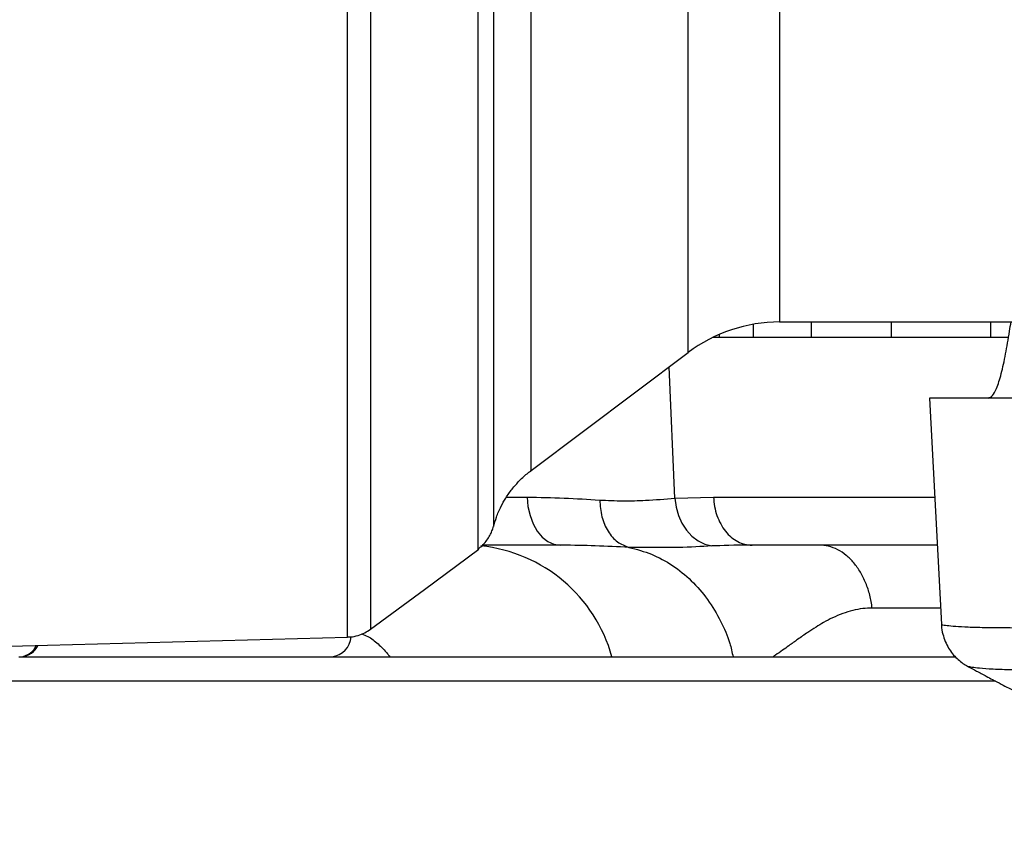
# Model space of a CAD drawing. Extents: x 0 to 16820, y 0 to 11880.
# Tile 38 of 77: x 8490 to 8684, y 6153 to 6312. Entities that reach past the tile are written whole.
import ezdxf

# ---------------------------------------------------------------- set-up
doc = ezdxf.new("R2010")
doc.units = 0
doc.header["$LTSCALE"] = 20
doc.layers.get('0').update_dxf_attribs({"linetype": 'CONTINUOUS'})
doc.styles.add('SLDTEXTSTYLE0', font='TXT', dxfattribs={"width": 0.605})
doc.dimstyles.new('SLDDIMSTYLE1', dxfattribs={"dimtxt": 100, "dimasz": 100, "dimexe": 0, "dimexo": 0.0625, "dimgap": 25, "dimtad": 1, "dimdec": 4, "dimlfac": 20, "dimzin": 12, "dimtxsty": 'SLDTEXTSTYLE0', "dimsah": 1, "dimcen": 0.09, "dimazin": 3, "dimtfac": 1, "dimtofl": 0, "dimtmove": 0, "dimatfit": 3, "dimtolj": 1, "dimtzin": 12})

# ---------------------------------------------------------------- blocks, each defined once
blk = doc.blocks.new('_D_3')
at = {"color": 7, "linetype": 'CONTINUOUS'}
for p, q in [((8406, 6401.82), (13085.4, 6401.82)), ((4232.76, 5673.02), (3718.3, 5582.3))]:
    blk.add_line(p, q, dxfattribs=at)
blk.add_arc((8366, 6401.82), 4689.4, 190, 0, dxfattribs=at)
for points in [[(13055.4, 6401.82), (13039.33, 6301.99), (13069.33, 6301.67)], [(3747.84, 5587.51), (3751.51, 5486.46), (3781, 5491.99)]]:
    blk.add_solid(points, dxfattribs=at)
at = {"color": 7, "linetype": 'CONTINUOUS', "insert": (8621.93, 1846.3), "char_height": 100, "attachment_point": 1, "rotation": 5, "style": 'SLDTEXTSTYLE0'}
blk.add_mtext('170°', dxfattribs=at)

msp = doc.modelspace()

# ---------------------------------------------------------------- linework, layer by layer
at = {"color": 8, "linetype": 'CONTINUOUS'}
for p, q in [((8640.0133384, 6330.1641567), (8640.0133384, 6252.8197913)), ((8621.9897283, 6246.8020467), (8621.9897283, 6315.9794284)), ((8619.3587495, 6218.0529086), (8618.2707859, 6244.0071104)), ((8586.1610932, 6218.2964383), (8590.2047021, 6218.2964383)), ((8619.3587495, 6218.0529086), (8626.9837333, 6218.2964383)), ((8626.9837333, 6218.2964383), (8670.6149889, 6218.2964383)), ((8671.7612458, 6196.4245139), (8658.2904769, 6196.4245139)), ((8682.6063408, 6181.994289), (8485.0424765, 6181.994289))]:
    msp.add_line(p, q, dxfattribs=at)
at = {"color": 7, "linetype": 'CONTINUOUS'}
for p, q in [((8640.0133384, 6252.8197913), (9094.7543098, 6252.8197913)), ((8646.2220861, 6252.8197913), (8646.2220861, 6249.8198001)), ((8662.0071245, 6252.8197913), (8662.0071245, 6249.8198001)), ((8681.6086484, 6252.8197913), (8681.6086484, 6249.8198001)), ((8634.7922994, 6252.3619829), (8634.7922994, 6249.8198001)), ((8626.9366456, 6249.8198001), (8685.1151301, 6249.8198001)), ((8628.1078471, 6250.3563015), (8628.1078471, 6249.8198001)), ((8591.0054309, 6223.5161065), (8621.9897283, 6246.8020467)), ((8669.5918156, 6237.8197907), (8671.9329966, 6193.1472866)), ((8900.0159813, 6237.8197907), (8669.5918156, 6237.8197907)), ((8583.5999561, 6212.5322221), (8583.5999561, 6212.5271259)), ((8596.7490239, 6208.8197915), (8581.4740373, 6208.8197915)), ((8597.1696241, 6208.8110445), (8596.7490239, 6208.8197915)), ((8671.1116446, 6208.8197915), (8634.6053792, 6208.8197915)), ((8483.996929, 6188.8197957), (8554.7738982, 6190.6731574)), ((8489.994639, 6186.8197916), (8674.6149374, 6186.8197916))]:
    msp.add_line(p, q, dxfattribs=at)
at = {"color": 8, "linetype": 'CONTINUOUS', "flags": 128}
for points in [[(8590.2047021, 6218.2964383), (8590.3869284, 6216.421753), (8590.7976789, 6214.6331964), (8591.4221866, 6212.9950224), (8592.2380252, 6211.5660457), (8593.2158841, 6210.3976159), (8594.3206413, 6209.5316945), (8595.5126299, 6208.9993803), (8596.7490239, 6208.8197915)], [(8619.3587495, 6218.0529086), (8619.5957376, 6216.3242249), (8620.0693263, 6214.6642952), (8620.7650615, 6213.1237684), (8621.6616644, 6211.7496876), (8622.7318062, 6210.5839996), (8623.9428235, 6209.6622734), (8625.2577318, 6209.0126573), (8626.6363872, 6208.6549698)]]:
    msp.add_lwpolyline(points, dxfattribs=at)
at = {"color": 7, "linetype": 'CONTINUOUS', "flags": 128}
msp.add_lwpolyline([(8559.3355013, 6192.2494172), (8569.9567212, 6200.0956236), (8580.7275934, 6208.0523668)], dxfattribs=at)
at = {"color": 7, "linetype": 'CONTINUOUS'}
for centre, radius, start, end in [((8365.9969283, 6401.8197952), 4157, 190, 170), ((8365.9969283, 6401.8197952), 1594, 190, 170), ((8640.0133519, 6222.8197952), 30, 90, 126.926348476), ((8578.03413, 6178.8197952), 30, 15.466009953, 84.106610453)]:
    msp.add_arc(centre, radius, start, end, dxfattribs=at)
at = {"color": 8, "linetype": 'CONTINUOUS'}
for centre, radius, start, end in [((8551.2276302, 6191.1103403), 4.3249409, 277.230457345, 354.898216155), ((8490.0275235, 6190.5614713), 3.7526459, 274.381303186, 336.545744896), ((8490.2789323, 6190.6321328), 3.8216206, 273.993578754, 335.966412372)]:
    msp.add_arc(centre, radius, start, end, dxfattribs=at)
for points, knots in [([(8554.7727956, 6190.7152234), (8554.772839, 6190.7024852), (8554.7731108, 6190.6227872), (8554.7717369, 6191.0767327), (8554.771315, 6192.1351546), (8554.7726621, 6193.7293107), (8554.7730989, 6195.6126072), (8554.7719846, 6197.8450642), (8554.7712144, 6200.3743207), (8554.7720679, 6204.0764308), (8554.7723616, 6209.3875187), (8554.7709359, 6216.3502388), (8554.7720992, 6223.7499017), (8554.7730995, 6230.9376702), (8554.7711965, 6238.4487213), (8554.7712618, 6246.1883895), (8554.7725831, 6254.1240933), (8554.7724404, 6261.969577), (8554.7712594, 6269.3704064), (8554.7711344, 6276.7817943), (8554.7718626, 6284.1732686), (8554.7731034, 6293.8912413), (8554.7715451, 6306.1693038), (8554.7715784, 6320.2665258), (8554.7724979, 6333.8152081), (8554.7714414, 6345.9896342), (8554.7714623, 6357.5945838), (8554.7728331, 6368.5597746), (8554.7728071, 6379.5692963), (8554.7711787, 6390.6661976), (8554.7712533, 6398.1019302), (8554.7712905, 6401.8197952)], [0, 0, 0, 0, 0.00692213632, 0.04330930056, 0.07969729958, 0.10985759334, 0.14001849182, 0.16718989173, 0.1943601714, 0.22169225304, 0.27153759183, 0.32138355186, 0.36187966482, 0.40237554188, 0.43643741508, 0.47282531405, 0.50921308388, 0.53937408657, 0.56953540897, 0.59670669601, 0.6238777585, 0.65120960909, 0.70105566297, 0.75090183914, 0.79139758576, 0.8318935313, 0.86595560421, 0.8993505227, 0.93274536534, 0.96637269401, 1, 1, 1, 1]), ([(8559.3153102, 6401.8195439), (8559.315239, 6398.1584657), (8559.3150964, 6390.8262059), (8559.3168879, 6379.8403507), (8559.3171812, 6368.8822145), (8559.3153225, 6356.5259613), (8559.3160208, 6342.8483122), (8559.3173115, 6328.6808062), (8559.3150179, 6315.4777763), (8559.3158955, 6303.6552166), (8559.3174855, 6292.8326737), (8559.31582, 6282.9804478), (8559.3152638, 6274.0622328), (8559.3163358, 6265.8091774), (8559.3172647, 6258.4551742), (8559.3160752, 6251.6459146), (8559.3153468, 6245.4164195), (8559.3156908, 6238.9990323), (8559.3173075, 6232.4944435), (8559.3164873, 6226.2306934), (8559.3153171, 6220.6588418), (8559.3156587, 6215.8987512), (8559.3169282, 6211.6876836), (8559.31703, 6208.0211896), (8559.3154879, 6203.955749), (8559.3154584, 6199.8516198), (8559.3177518, 6196.3553766), (8559.315452, 6193.9705915), (8559.3153557, 6192.6722243), (8559.3171762, 6192.1879742), (8559.3168898, 6192.263521), (8559.3168451, 6192.2753303)], [0, 0, 0, 0, 0.0333603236, 0.0668127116, 0.100381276, 0.1340436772, 0.1813045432, 0.2288284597, 0.2700297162, 0.3114050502, 0.3487887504, 0.3835214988, 0.418357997, 0.4493083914, 0.4803319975, 0.508273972, 0.5362698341, 0.5635582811, 0.5982909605, 0.6331272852, 0.6640772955, 0.6951007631, 0.7230427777, 0.751038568, 0.7783268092, 0.8255881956, 0.873112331, 0.9143136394, 0.9556893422, 0.9930734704, 1, 1, 1, 1]), ([(8580.5995179, 6207.9649566), (8580.5995129, 6207.962743), (8580.5992928, 6207.8662085), (8580.5997469, 6208.2171065), (8580.5996747, 6209.0075962), (8580.599559, 6210.4532912), (8580.599427, 6212.5292589), (8580.5996564, 6215.3765989), (8580.5995923, 6218.8904607), (8580.5993663, 6222.7634911), (8580.5994549, 6226.8329891), (8580.5995572, 6230.9532312), (8580.5995135, 6235.4604263), (8580.5992758, 6241.3606817), (8580.5994122, 6248.9717248), (8580.5994787, 6257.3059904), (8580.5992721, 6264.8360331), (8580.5992381, 6271.2631583), (8580.5993643, 6277.9849179), (8580.5994325, 6285.3344398), (8580.5992843, 6293.500243), (8580.5991708, 6302.5397289), (8580.5994421, 6312.1804865), (8580.5994631, 6322.2298565), (8580.5992793, 6332.4881265), (8580.5993809, 6344.0865756), (8580.5996178, 6357.088699), (8580.5992776, 6371.72393), (8580.5996655, 6386.6729576), (8580.5996962, 6396.7503285), (8580.5997117, 6401.8195494)], [0, 0, 0, 0, 0.0007981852, 0.0348083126, 0.0689160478, 0.1017164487, 0.1393809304, 0.1771777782, 0.2151175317, 0.2531918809, 0.2830669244, 0.3130083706, 0.3430179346, 0.3730937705, 0.4219575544, 0.4711128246, 0.5002145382, 0.5293171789, 0.558665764, 0.5880146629, 0.6217293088, 0.6575836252, 0.6935526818, 0.7305589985, 0.7676906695, 0.8030484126, 0.8517004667, 0.900638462, 0.9500181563, 1, 1, 1, 1]), ([(8583.6000754, 6401.8197885), (8583.600061, 6396.5598615), (8583.6000322, 6386.0030968), (8583.5998893, 6370.323492), (8583.6001461, 6354.8552967), (8583.599886, 6339.628638), (8583.6001359, 6324.6643111), (8583.6000306, 6310.7771624), (8583.5999555, 6298.0641002), (8583.6001463, 6287.1450877), (8583.5999971, 6277.3340459), (8583.5999679, 6268.606378), (8583.6001461, 6259.8881734), (8583.6000043, 6251.5898223), (8583.5999444, 6243.9261253), (8583.6001285, 6237.2979993), (8583.5999931, 6231.5693906), (8583.5999083, 6226.0983646), (8583.6001539, 6221.1459542), (8583.5998581, 6216.9462555), (8583.6000584, 6214.0662618), (8583.6000126, 6212.5806666), (8583.5999717, 6212.5455378), (8583.5999561, 6212.5322221)], [0, 0, 0, 0, 0.0530907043, 0.1065539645, 0.1593669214, 0.2125463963, 0.2668832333, 0.3216201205, 0.3689596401, 0.4165635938, 0.4566009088, 0.496796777, 0.5366926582, 0.5843176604, 0.6280893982, 0.6698433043, 0.7117768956, 0.751638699, 0.804427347, 0.8575815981, 0.911892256, 0.966602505, 1, 1, 1, 1]), ([(8590.9687592, 6401.8197433), (8590.9687589, 6398.2599617), (8590.9687581, 6389.7764222), (8590.9688996, 6376.3894106), (8590.9687481, 6361.6803889), (8590.96884, 6347.0808022), (8590.9688059, 6332.9097862), (8590.9687626, 6319.32982), (8590.9688794, 6306.3577896), (8590.9687208, 6293.911743), (8590.9688788, 6282.2747656), (8590.9687645, 6271.5689296), (8590.9687981, 6261.7968322), (8590.9688692, 6252.908405), (8590.96875, 6246.294426), (8590.9687986, 6241.5258527), (8590.9688679, 6238.1988419), (8590.9688215, 6235.1907107), (8590.9687436, 6231.8816287), (8590.9688374, 6228.6128864), (8590.9688352, 6225.7877105), (8590.9687329, 6224.0979733), (8590.9688367, 6223.3571663), (8590.968834, 6223.5404779), (8590.9688337, 6223.5651909)], [0, 0, 0, 0, 0.0381274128, 0.090863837, 0.1439664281, 0.1982238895, 0.2528801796, 0.3056178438, 0.3587217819, 0.4129805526, 0.4676387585, 0.5203766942, 0.5734811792, 0.6277406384, 0.6823988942, 0.7107009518, 0.7390598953, 0.7674763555, 0.7959493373, 0.8444463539, 0.893226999, 0.9425940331, 0.9922608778, 1, 1, 1, 1]), ([(8590.2047021, 6218.2964383), (8592.6728996, 6218.2510435), (8597.6164485, 6218.1601224), (8602.2269298, 6217.8625011), (8604.5355065, 6217.7134751)], [0, 0, 0, 0, 0.4992764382, 1, 1, 1, 1]), ([(8604.5355065, 6217.7134751), (8606.0809394, 6217.6402147), (8609.1761313, 6217.4934888), (8614.1625015, 6217.6570925), (8617.4529986, 6217.907741), (8619.3587495, 6218.0529086)], [0, 0, 0, 0, 0.2956045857, 0.5920366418, 1, 1, 1, 1]), ([(8626.9837333, 6218.2964383), (8627.0355125, 6217.6664481), (8627.1390708, 6216.4064695), (8627.6358966, 6214.6082047), (8628.3634132, 6212.9598428), (8629.3204038, 6211.5226614), (8630.4657982, 6210.3457275), (8631.7602307, 6209.4800923), (8633.1567662, 6208.9241015), (8634.122509, 6208.8545614), (8634.6053792, 6208.8197915)], [0, 0, 0, 0, 0.125000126, 0.2499998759, 0.3750017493, 0.4999993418, 0.6249998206, 0.7500017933, 0.8750012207, 1, 1, 1, 1]), ([(8604.5355065, 6217.7134751), (8604.6273301, 6216.5938268), (8604.810978, 6214.3545236), (8606.0992076, 6211.4708605), (8607.9609427, 6209.2692072), (8609.5305105, 6208.6781201), (8610.3152944, 6208.3825766)], [0, 0, 0, 0, 0.24999972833, 0.50000092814, 0.75000046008, 1, 1, 1, 1]), ([(8610.3152944, 6208.3825766), (8608.1102785, 6208.4934372), (8603.8328479, 6208.7084918), (8599.3443169, 6208.7775742), (8597.1696241, 6208.8110445)], [0, 0, 0, 0, 0.51550009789, 1, 1, 1, 1]), ([(8626.6363872, 6208.6549698), (8624.5798365, 6208.5340432), (8619.4351312, 6208.2315311), (8611.5181973, 6208.3825768), (8610.3153043, 6208.3825766), (8610.3152944, 6208.3825766)], [0, 0, 0, 0, 0.3997392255, 0.9999950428, 1, 1, 1, 1]), ([(8610.3152944, 6208.3825766), (8611.8219351, 6207.9891746), (8614.8048519, 6207.2102991), (8618.9511309, 6204.9220237), (8622.6798987, 6201.920482), (8625.9051024, 6198.2027546), (8628.4233072, 6193.9993886), (8630.0921647, 6190.1522023), (8630.6483874, 6187.7064934), (8630.8500482, 6186.8197916)], [0, 0, 0, 0, 0.1577608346, 0.3123421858, 0.4669252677, 0.6215087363, 0.7760908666, 0.9188208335, 1, 1, 1, 1]), ([(8634.6009685, 6208.8197915), (8634.6009585, 6208.8197915), (8630.8169004, 6208.8197916), (8628.7266411, 6208.7373806), (8626.6363872, 6208.6549698)], [0, 0, 0, 0, 0.0000026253, 1, 1, 1, 1]), ([(8658.2904769, 6196.4245139), (8658.152634, 6197.2762668), (8657.876947, 6198.9797797), (8657.0735502, 6201.3569899), (8656.0125519, 6203.5110105), (8654.6972174, 6205.368526), (8653.1754157, 6206.8777596), (8651.4911175, 6207.981454), (8649.6962416, 6208.6875481), (8648.4620988, 6208.7757106), (8647.8450311, 6208.8197915)], [0, 0, 0, 0, 0.1249999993, 0.2500010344, 0.3750011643, 0.4999994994, 0.6250013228, 0.7500008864, 0.8750012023, 1, 1, 1, 1]), ([(8658.2904769, 6196.4245139), (8657.6570059, 6196.3995603), (8656.3471044, 6196.3479609), (8654.4096236, 6195.9604048), (8652.4245941, 6195.3522465), (8650.5063885, 6194.536663), (8648.7601329, 6193.6210456), (8647.134197, 6192.6471372), (8645.4247052, 6191.5234927), (8643.6443215, 6190.2796397), (8642.002341, 6189.0915894), (8640.5574212, 6188.0523823), (8639.5169391, 6187.3210838), (8638.8932966, 6186.9242245), (8638.7291862, 6186.8197916)], [0, 0, 0, 0, 0.0791165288, 0.1635984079, 0.2539170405, 0.3504634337, 0.4393101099, 0.5170921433, 0.6052592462, 0.7165753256, 0.8155770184, 0.8886904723, 0.9707090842, 1, 1, 1, 1]), ([(8672.0261885, 6193.1520997), (8672.0048629, 6193.1523866), (8671.9331257, 6193.1533518), (8672.6373214, 6193.0339489), (8674.1169442, 6192.8605436), (8676.4109933, 6192.7104059), (8679.4269218, 6192.6072641), (8683.2096234, 6192.5580713), (8687.727466, 6192.5397871), (8692.9445606, 6192.5357265), (8698.8177576, 6192.5349627), (8705.3783607, 6192.5363903), (8712.5034274, 6192.5364674), (8720.1230931, 6192.5360552), (8728.1625012, 6192.5357342), (8736.7016881, 6192.5358202), (8745.5863716, 6192.5356219), (8754.7166746, 6192.535965), (8764.0195816, 6192.5362255), (8773.5694572, 6192.5361872), (8783.1982174, 6192.5358049), (8792.8116233, 6192.5362977), (8802.3307768, 6192.5361414), (8811.8364208, 6192.5357309), (8820.4692487, 6192.5356576), (8828.1888064, 6192.5359304), (8835.1028653, 6192.5358557), (8841.9154825, 6192.5356228), (8848.6566423, 6192.5365642), (8855.5544893, 6192.5374331), (8862.5084766, 6192.5262444), (8869.3349324, 6192.4780802), (8875.637513, 6192.3325695), (8881.2750226, 6192.1344487), (8886.2004119, 6191.9816169), (8890.4147024, 6192.025432), (8893.9315452, 6192.3112789), (8896.2831785, 6192.5163469), (8897.3355729, 6192.5300297), (8897.6913406, 6192.5346552)], [0, 0, 0, 0, 0.0118895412, 0.0399952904, 0.0685682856, 0.0965667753, 0.1245656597, 0.1529515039, 0.1817380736, 0.2100790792, 0.2386187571, 0.2674660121, 0.2967357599, 0.325038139, 0.3535387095, 0.3823457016, 0.4115730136, 0.4399692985, 0.4683656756, 0.4971675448, 0.5263893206, 0.5546865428, 0.5831816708, 0.6119833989, 0.6412050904, 0.6633201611, 0.685435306, 0.708709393, 0.7319834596, 0.756033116, 0.7843287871, 0.8128240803, 0.8416297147, 0.8708603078, 0.8991251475, 0.9273883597, 0.9560610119, 0.985146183, 1, 1, 1, 1]), ([(8557.5946135, 6191.310197), (8557.9975277, 6191.1621064), (8559.1348419, 6190.7440879), (8560.8562716, 6189.3924082), (8562.2797525, 6187.972166), (8562.982325, 6187.0096772), (8563.1209327, 6186.8197916)], [0, 0, 0, 0, 0.19612403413, 0.55360340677, 0.91193218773, 1, 1, 1, 1]), ([(8685.8266009, 6184.2263488), (8684.5355802, 6184.2615873), (8681.9413408, 6184.3323973), (8679.4459098, 6184.524707), (8677.905671, 6184.7311062), (8677.1966926, 6184.8691475), (8677.2640278, 6184.863513), (8677.2849275, 6184.8617642)], [0, 0, 0, 0, 0.2484463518, 0.4992401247, 0.7028035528, 0.9077553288, 1, 1, 1, 1])]:
    msp.add_open_spline(points, degree=3, knots=knots, dxfattribs=at)
at = {"color": 7, "linetype": 'CONTINUOUS'}
for points, knots in [([(8681.1490072, 6237.8197907), (8681.4382475, 6237.9231113), (8682.0170034, 6238.129851), (8682.888806, 6239.7643376), (8683.7586199, 6242.5021551), (8684.6050983, 6246.4223342), (8685.2233417, 6250.0179613), (8685.5702531, 6252.2059674), (8685.6675757, 6252.8197913)], [0, 0, 0, 0, 0.15481224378, 0.30977192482, 0.51281118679, 0.71672441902, 0.92052978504, 1, 1, 1, 1]), ([(8583.6299373, 6212.5179468), (8583.800612, 6213.1177074), (8584.1798394, 6214.4503343), (8584.9971324, 6216.3244967), (8586.0361424, 6218.1856455), (8587.252442, 6219.9189727), (8588.7325407, 6221.5766033), (8590.0034252, 6222.7843219), (8590.8251719, 6223.3560486), (8591.0209132, 6223.4922348)], [0, 0, 0, 0, 0.1385632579, 0.3078780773, 0.45311971, 0.6121291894, 0.7774940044, 0.9469987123, 1, 1, 1, 1]), ([(8580.5261446, 6208.0635278), (8580.7296076, 6208.2069307), (8581.2623337, 6208.5824017), (8581.9684764, 6209.3350767), (8582.6340285, 6210.2376798), (8583.1177945, 6211.1452001), (8583.4275241, 6211.908662), (8583.5446982, 6212.3720911), (8583.5861279, 6212.5359474)], [0, 0, 0, 0, 0.1346719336, 0.3526107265, 0.5551718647, 0.7411408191, 0.908474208, 1, 1, 1, 1]), ([(8671.9529046, 6193.1526361), (8671.9514201, 6193.0676576), (8671.940472, 6192.440958), (8672.178352, 6191.311972), (8672.6433707, 6189.8425708), (8673.3094411, 6188.5361536), (8674.100952, 6187.4040662), (8674.9792121, 6186.4489848), (8675.9002129, 6185.6776974), (8676.6680147, 6185.1509992), (8677.1341742, 6184.9145547), (8677.2751225, 6184.8430632)], [0, 0, 0, 0, 0.0246542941, 0.1818203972, 0.3307291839, 0.4718820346, 0.6053171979, 0.7306939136, 0.8472797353, 0.9538233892, 1, 1, 1, 1]), ([(8554.7727956, 6190.7218693), (8554.9790882, 6190.7166784), (8555.6955113, 6190.6986513), (8556.8654081, 6190.9851368), (8558.2012125, 6191.4959267), (8558.9623564, 6192.0085917), (8559.3291087, 6192.255616)], [0, 0, 0, 0, 0.12635479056, 0.43881107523, 0.72959473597, 1, 1, 1, 1]), ([(8677.2702349, 6184.8369686), (8677.7874209, 6184.5586458), (8678.9532144, 6183.9312758), (8680.5387706, 6183.0910667), (8682.171999, 6182.2302396), (8684.1325655, 6181.2059663), (8685.8988646, 6180.287525), (8687.1040278, 6179.6756857), (8687.3261346, 6179.5629261)], [0, 0, 0, 0, 0.1551956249, 0.3498278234, 0.4741044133, 0.6430033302, 0.9342069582, 1, 1, 1, 1])]:
    msp.add_open_spline(points, degree=3, knots=knots, dxfattribs=at)

# ---------------------------------------------------------------- dimensions: what is measured, and where the dimension line sits
dim = msp.add_angular_dim_2l(base=(8774.7050665, 1730.2643988), line1=((4272.1510991, 5679.9643207), (6796.21337, 6125.0246)), line2=((7345.1676267, 6401.8197952), (8365.9969283, 6401.8197952)), dimstyle='SLDDIMSTYLE1', dxfattribs=at)
dim.commit()
dim.dimension.update_dxf_attribs({"geometry": '_D_3', "text_midpoint": (8774.7050665, 1730.2643988), "dimtype": 162})

doc.saveas('drawing.dxf')
